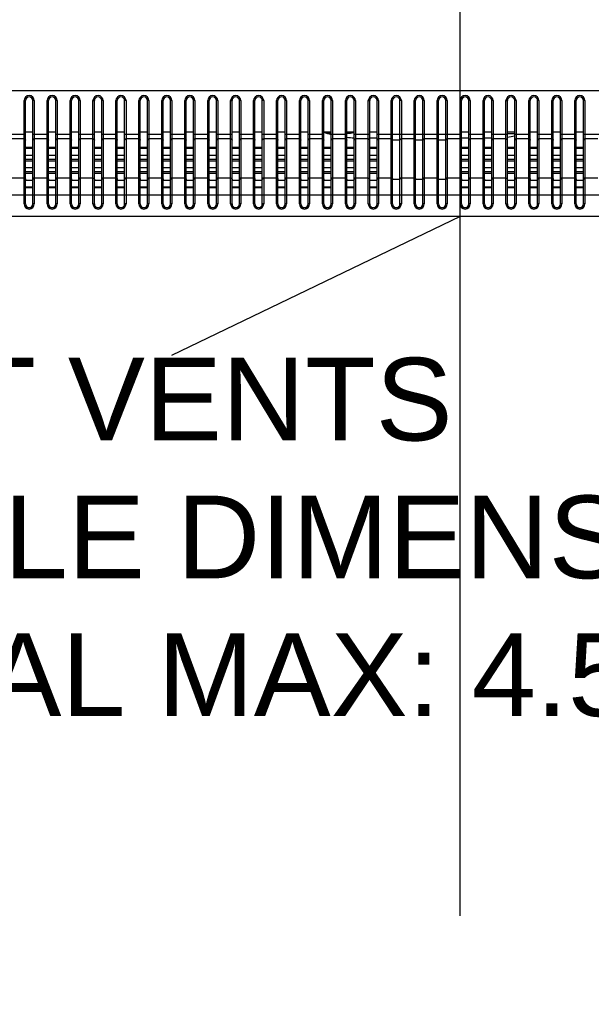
# Model space of a CAD drawing. Header units: millimetres. Extents: x -9020 to -2602, y 1105 to 6065.
# Tile 33 of 80: x -6999 to -6874, y 3208 to 3422. Entities that reach past the tile are written whole.
import ezdxf

# ---------------------------------------------------------------- set-up
doc = ezdxf.new("R2010")
doc.units = ezdxf.units.MM
doc.header["$LTSCALE"] = 65.395
doc.linetypes.add('CENTER', pattern=[0.6, 0.375, -0.075, 0.075, -0.075])
doc.layers.get('0').update_dxf_attribs({"linetype": 'CONTINUOUS'})
doc.styles.get("Standard").update_dxf_attribs({"font": 'GOTHIC.TTF', "width": 0.5})

msp = doc.modelspace()

# ---------------------------------------------------------------- linework, layer by layer
at = {"color": 1, "linetype": 'CENTER', "ltscale": 20}
msp.add_line((-6902.53, 2442.1), (-6902.53, 3636.4), dxfattribs=at)
at = {"color": 7, "linetype": 'Continuous'}
for p, q in [((-6997.58, 3381.85), (-6997.58, 3404.35)), ((-6997.58, 3404.35), (-6997.28, 3404.35)), ((-6997.28, 3381.85), (-6997.28, 3404.35)), ((-6995.68, 3381.85), (-6995.68, 3404.35)), ((-6995.38, 3404.35), (-6995.68, 3404.35)), ((-6995.38, 3404.35), (-6995.38, 3381.85)), ((-6992.58, 3381.85), (-6992.58, 3404.35)), ((-6992.58, 3404.35), (-6992.28, 3404.35)), ((-6992.28, 3381.85), (-6992.28, 3404.35)), ((-6990.68, 3381.85), (-6990.68, 3404.35)), ((-6990.38, 3404.35), (-6990.68, 3404.35)), ((-6990.38, 3404.35), (-6990.38, 3381.85)), ((-6987.58, 3381.85), (-6987.58, 3404.35)), ((-6987.58, 3404.35), (-6987.28, 3404.35)), ((-6987.28, 3381.85), (-6987.28, 3404.35)), ((-6985.68, 3381.85), (-6985.68, 3404.35)), ((-6985.38, 3404.35), (-6985.68, 3404.35)), ((-6985.38, 3404.35), (-6985.38, 3381.85)), ((-6982.58, 3381.85), (-6982.58, 3404.35)), ((-6982.58, 3404.35), (-6982.28, 3404.35)), ((-6982.28, 3381.85), (-6982.28, 3404.35)), ((-6980.68, 3381.85), (-6980.68, 3404.35)), ((-6980.38, 3404.35), (-6980.68, 3404.35)), ((-6980.38, 3404.35), (-6980.38, 3381.85)), ((-6977.58, 3381.85), (-6977.58, 3404.35)), ((-6977.58, 3404.35), (-6977.28, 3404.35)), ((-6977.28, 3381.85), (-6977.28, 3404.35)), ((-6975.68, 3381.85), (-6975.68, 3404.35)), ((-6975.38, 3404.35), (-6975.68, 3404.35)), ((-6975.38, 3404.35), (-6975.38, 3381.85)), ((-6972.58, 3381.85), (-6972.58, 3404.35)), ((-6972.58, 3404.35), (-6972.28, 3404.35)), ((-6972.28, 3381.85), (-6972.28, 3404.35)), ((-6970.68, 3381.85), (-6970.68, 3404.35)), ((-6970.38, 3404.35), (-6970.68, 3404.35)), ((-6970.38, 3404.35), (-6970.38, 3381.85)), ((-6967.58, 3381.85), (-6967.58, 3404.35)), ((-6967.58, 3404.35), (-6967.28, 3404.35)), ((-6967.28, 3381.85), (-6967.28, 3404.35)), ((-6965.68, 3381.85), (-6965.68, 3404.35)), ((-6965.38, 3404.35), (-6965.68, 3404.35)), ((-6965.38, 3404.35), (-6965.38, 3381.85)), ((-6962.58, 3381.85), (-6962.58, 3404.35)), ((-6962.58, 3404.35), (-6962.28, 3404.35)), ((-6962.28, 3381.85), (-6962.28, 3404.35)), ((-6960.68, 3381.85), (-6960.68, 3404.35)), ((-6960.38, 3404.35), (-6960.68, 3404.35)), ((-6960.38, 3404.35), (-6960.38, 3381.85)), ((-6957.58, 3381.85), (-6957.58, 3404.35)), ((-6957.58, 3404.35), (-6957.28, 3404.35)), ((-6957.28, 3381.85), (-6957.28, 3404.35)), ((-6955.68, 3381.85), (-6955.68, 3404.35)), ((-6955.38, 3404.35), (-6955.68, 3404.35)), ((-6955.38, 3404.35), (-6955.38, 3381.85)), ((-6952.58, 3381.85), (-6952.58, 3404.35)), ((-6952.58, 3404.35), (-6952.28, 3404.35)), ((-6952.28, 3381.85), (-6952.28, 3404.35)), ((-6950.68, 3381.85), (-6950.68, 3404.35)), ((-6950.38, 3404.35), (-6950.68, 3404.35)), ((-6950.38, 3404.35), (-6950.38, 3381.85)), ((-6947.58, 3381.85), (-6947.58, 3404.35)), ((-6947.58, 3404.35), (-6947.28, 3404.35)), ((-6947.28, 3381.85), (-6947.28, 3404.35)), ((-6945.68, 3381.85), (-6945.68, 3404.35)), ((-6945.38, 3404.35), (-6945.68, 3404.35)), ((-6945.38, 3404.35), (-6945.38, 3381.85)), ((-6942.58, 3381.85), (-6942.58, 3404.35)), ((-6942.58, 3404.35), (-6942.28, 3404.35)), ((-6942.28, 3381.85), (-6942.28, 3404.35)), ((-6940.68, 3381.85), (-6940.68, 3404.35)), ((-6940.38, 3404.35), (-6940.68, 3404.35)), ((-6940.38, 3404.35), (-6940.38, 3381.85)), ((-6937.58, 3381.85), (-6937.58, 3404.35)), ((-6937.58, 3404.35), (-6937.28, 3404.35)), ((-6937.28, 3381.85), (-6937.28, 3404.35)), ((-6935.68, 3381.85), (-6935.68, 3404.35)), ((-6935.38, 3404.35), (-6935.68, 3404.35)), ((-6935.38, 3404.35), (-6935.38, 3381.85)), ((-6932.58, 3381.85), (-6932.58, 3404.35)), ((-6932.58, 3404.35), (-6932.28, 3404.35)), ((-6932.28, 3381.85), (-6932.28, 3404.35)), ((-6930.68, 3381.85), (-6930.68, 3404.35)), ((-6930.38, 3404.35), (-6930.68, 3404.35)), ((-6930.38, 3404.35), (-6930.38, 3381.85)), ((-6927.58, 3381.85), (-6927.58, 3404.35)), ((-6927.58, 3404.35), (-6927.28, 3404.35)), ((-6927.28, 3381.85), (-6927.28, 3404.35)), ((-6925.68, 3381.85), (-6925.68, 3404.35)), ((-6925.38, 3404.35), (-6925.68, 3404.35)), ((-6925.38, 3404.35), (-6925.38, 3381.85)), ((-6922.58, 3381.85), (-6922.58, 3404.35)), ((-6922.58, 3404.35), (-6922.28, 3404.35)), ((-6922.28, 3381.85), (-6922.28, 3404.35)), ((-6920.68, 3381.85), (-6920.68, 3404.35)), ((-6920.38, 3404.35), (-6920.68, 3404.35)), ((-6920.38, 3404.35), (-6920.38, 3381.85)), ((-6917.58, 3381.85), (-6917.58, 3404.35)), ((-6917.58, 3404.35), (-6917.28, 3404.35)), ((-6917.28, 3381.85), (-6917.28, 3404.35)), ((-6915.68, 3381.85), (-6915.68, 3404.35)), ((-6915.38, 3404.35), (-6915.68, 3404.35)), ((-6915.38, 3404.35), (-6915.38, 3381.85)), ((-6912.58, 3381.85), (-6912.58, 3404.35)), ((-6912.58, 3404.35), (-6912.28, 3404.35)), ((-6912.28, 3381.85), (-6912.28, 3404.35)), ((-6910.68, 3381.85), (-6910.68, 3404.35)), ((-6910.38, 3404.35), (-6910.68, 3404.35)), ((-6910.38, 3404.35), (-6910.38, 3381.85)), ((-6907.58, 3381.85), (-6907.58, 3404.35)), ((-6907.58, 3404.35), (-6907.28, 3404.35)), ((-6907.28, 3381.85), (-6907.28, 3404.35)), ((-6905.68, 3381.85), (-6905.68, 3404.35)), ((-6905.38, 3404.35), (-6905.68, 3404.35)), ((-6905.38, 3404.35), (-6905.38, 3381.85)), ((-6902.58, 3381.85), (-6902.58, 3404.35)), ((-6902.58, 3404.35), (-6902.28, 3404.35)), ((-6902.28, 3381.85), (-6902.28, 3404.35)), ((-6900.68, 3381.85), (-6900.68, 3404.35)), ((-6900.38, 3404.35), (-6900.68, 3404.35)), ((-6900.38, 3404.35), (-6900.38, 3381.85)), ((-6897.58, 3381.85), (-6897.58, 3404.35)), ((-6897.58, 3404.35), (-6897.28, 3404.35)), ((-6897.28, 3381.85), (-6897.28, 3404.35)), ((-6895.68, 3381.85), (-6895.68, 3404.35)), ((-6895.38, 3404.35), (-6895.68, 3404.35)), ((-6895.38, 3404.35), (-6895.38, 3381.85)), ((-6892.58, 3381.85), (-6892.58, 3404.35)), ((-6892.58, 3404.35), (-6892.28, 3404.35)), ((-6892.28, 3381.85), (-6892.28, 3404.35)), ((-6890.68, 3381.85), (-6890.68, 3404.35)), ((-6890.38, 3404.35), (-6890.68, 3404.35)), ((-6890.38, 3404.35), (-6890.38, 3381.85)), ((-6887.58, 3381.85), (-6887.58, 3404.35)), ((-6887.58, 3404.35), (-6887.28, 3404.35)), ((-6887.28, 3381.85), (-6887.28, 3404.35)), ((-6885.68, 3381.85), (-6885.68, 3404.35)), ((-6885.38, 3404.35), (-6885.68, 3404.35)), ((-6885.38, 3404.35), (-6885.38, 3381.85)), ((-6882.58, 3381.85), (-6882.58, 3404.35)), ((-6882.58, 3404.35), (-6882.28, 3404.35)), ((-6882.28, 3381.85), (-6882.28, 3404.35)), ((-6880.68, 3381.85), (-6880.68, 3404.35)), ((-6880.38, 3404.35), (-6880.68, 3404.35)), ((-6880.38, 3404.35), (-6880.38, 3381.85)), ((-6877.58, 3381.85), (-6877.58, 3404.35)), ((-6877.58, 3404.35), (-6877.28, 3404.35)), ((-6877.28, 3381.85), (-6877.28, 3404.35)), ((-6875.68, 3381.85), (-6875.68, 3404.35)), ((-6875.38, 3404.35), (-6875.68, 3404.35)), ((-6875.38, 3404.35), (-6875.38, 3381.85)), ((-6997.28, 3396.95), (-7000.68, 3396.95)), ((-6997.28, 3397.55), (-6995.68, 3397.55)), ((-6992.28, 3396.95), (-6995.68, 3396.95)), ((-6992.28, 3397.55), (-6990.68, 3397.55)), ((-6987.28, 3396.95), (-6990.68, 3396.95)), ((-6987.28, 3397.55), (-6985.68, 3397.55)), ((-6982.28, 3396.95), (-6985.68, 3396.95)), ((-6982.28, 3397.55), (-6980.68, 3397.55)), ((-6977.28, 3396.95), (-6980.68, 3396.95)), ((-6977.28, 3397.55), (-6975.68, 3397.55)), ((-6972.28, 3396.95), (-6975.68, 3396.95)), ((-6972.28, 3397.55), (-6970.68, 3397.55)), ((-6967.28, 3396.95), (-6970.68, 3396.95)), ((-6967.28, 3397.55), (-6965.68, 3397.55)), ((-6962.28, 3396.95), (-6965.68, 3396.95)), ((-6962.28, 3397.55), (-6960.68, 3397.55)), ((-6957.28, 3396.95), (-6960.68, 3396.95)), ((-6957.28, 3397.55), (-6955.68, 3397.55)), ((-6952.28, 3396.95), (-6955.68, 3396.95)), ((-6952.28, 3397.55), (-6950.68, 3397.55)), ((-6947.28, 3396.95), (-6950.68, 3396.95)), ((-6947.28, 3397.55), (-6945.68, 3397.55)), ((-6942.28, 3396.95), (-6945.68, 3396.95)), ((-6942.28, 3397.55), (-6940.68, 3397.55)), ((-6937.28, 3396.95), (-6940.68, 3396.95)), ((-6937.28, 3397.55), (-6935.68, 3397.55)), ((-6932.28, 3396.95), (-6935.68, 3396.95)), ((-6932.28, 3397.55), (-6930.68, 3397.55)), ((-6927.28, 3396.95), (-6930.68, 3396.95)), ((-6927.28, 3397.55), (-6925.68, 3397.55)), ((-6922.28, 3396.95), (-6925.68, 3396.95)), ((-6922.28, 3397.55), (-6920.68, 3397.55)), ((-6902.28, 3396.95), (-6920.68, 3396.95)), ((-6902.28, 3397.55), (-6900.68, 3397.55)), ((-6897.28, 3396.95), (-6900.68, 3396.95)), ((-6897.28, 3397.55), (-6895.68, 3397.55)), ((-6892.28, 3396.95), (-6895.68, 3396.95)), ((-6892.28, 3397.55), (-6890.68, 3397.55)), ((-6887.28, 3396.95), (-6890.68, 3396.95)), ((-6887.28, 3397.55), (-6885.68, 3397.55)), ((-6882.28, 3396.95), (-6885.68, 3396.95)), ((-6882.28, 3397.55), (-6880.68, 3397.55)), ((-6877.28, 3396.95), (-6880.68, 3396.95)), ((-6877.28, 3397.55), (-6875.68, 3397.55)), ((-6872.28, 3396.95), (-6875.68, 3396.95)), ((-6997.58, 3396.01), (-7000.38, 3396.01)), ((-6992.58, 3396.01), (-6995.38, 3396.01)), ((-6987.58, 3396.01), (-6990.38, 3396.01)), ((-6982.58, 3396.01), (-6985.38, 3396.01)), ((-6977.58, 3396.01), (-6980.38, 3396.01)), ((-6972.58, 3396.01), (-6975.38, 3396.01)), ((-6967.58, 3396.01), (-6970.38, 3396.01)), ((-6962.58, 3396.01), (-6965.38, 3396.01)), ((-6957.58, 3396.01), (-6960.38, 3396.01)), ((-6952.58, 3396.01), (-6955.38, 3396.01)), ((-6947.58, 3396.01), (-6950.38, 3396.01)), ((-6942.58, 3396.01), (-6945.38, 3396.01)), ((-6937.58, 3396.01), (-6940.38, 3396.01)), ((-6932.58, 3396.01), (-6935.38, 3396.01)), ((-6927.58, 3396.01), (-6930.38, 3396.01)), ((-6922.58, 3396.01), (-6925.38, 3396.01)), ((-6920.68, 3396.18), (-6922.28, 3396.18)), ((-6917.58, 3396.01), (-6920.38, 3396.01)), ((-6915.68, 3395.73), (-6917.28, 3395.73)), ((-6912.58, 3396.01), (-6915.38, 3396.01)), ((-6910.68, 3395.73), (-6912.28, 3395.73)), ((-6907.58, 3396.01), (-6910.38, 3396.01)), ((-6905.68, 3395.73), (-6907.28, 3395.73)), ((-6902.58, 3396.01), (-6905.38, 3396.01)), ((-6900.68, 3396.18), (-6902.28, 3396.18)), ((-6897.58, 3396.01), (-6900.38, 3396.01)), ((-6895.68, 3396.18), (-6897.28, 3396.18)), ((-6892.58, 3396.01), (-6895.38, 3396.01)), ((-6887.58, 3396.01), (-6890.38, 3396.01)), ((-6882.58, 3396.01), (-6885.38, 3396.01)), ((-6877.58, 3396.01), (-6880.38, 3396.01)), ((-6872.58, 3396.01), (-6875.38, 3396.01)), ((-6997.28, 3394.19), (-6995.68, 3394.19)), ((-6997.28, 3393.98), (-6995.68, 3393.98)), ((-6997.28, 3392.48), (-6995.68, 3392.48)), ((-6992.28, 3394.19), (-6990.68, 3394.19)), ((-6992.28, 3393.98), (-6990.68, 3393.98)), ((-6992.28, 3392.48), (-6990.68, 3392.48)), ((-6987.28, 3394.19), (-6985.68, 3394.19)), ((-6987.28, 3393.98), (-6985.68, 3393.98)), ((-6987.28, 3392.48), (-6985.68, 3392.48)), ((-6982.28, 3394.19), (-6980.68, 3394.19)), ((-6982.28, 3393.98), (-6980.68, 3393.98)), ((-6982.28, 3392.48), (-6980.68, 3392.48)), ((-6977.28, 3394.19), (-6975.68, 3394.19)), ((-6977.28, 3393.98), (-6975.68, 3393.98)), ((-6977.28, 3392.48), (-6975.68, 3392.48)), ((-6972.28, 3394.19), (-6970.68, 3394.19)), ((-6972.28, 3393.98), (-6970.68, 3393.98)), ((-6972.28, 3392.48), (-6970.68, 3392.48)), ((-6967.28, 3394.19), (-6965.68, 3394.19)), ((-6967.28, 3393.98), (-6965.68, 3393.98)), ((-6967.28, 3392.48), (-6965.68, 3392.48)), ((-6962.28, 3394.19), (-6960.68, 3394.19)), ((-6962.28, 3393.98), (-6960.68, 3393.98)), ((-6962.28, 3392.48), (-6960.68, 3392.48)), ((-6957.28, 3394.19), (-6955.68, 3394.19)), ((-6957.28, 3393.98), (-6955.68, 3393.98)), ((-6957.28, 3392.48), (-6955.68, 3392.48)), ((-6952.28, 3394.19), (-6950.68, 3394.19)), ((-6952.28, 3393.98), (-6950.68, 3393.98)), ((-6952.28, 3392.48), (-6950.68, 3392.48)), ((-6947.28, 3394.19), (-6945.68, 3394.19)), ((-6947.28, 3393.98), (-6945.68, 3393.98)), ((-6947.28, 3392.48), (-6945.68, 3392.48)), ((-6942.28, 3394.19), (-6940.68, 3394.19)), ((-6942.28, 3393.98), (-6940.68, 3393.98)), ((-6942.28, 3392.48), (-6940.68, 3392.48)), ((-6937.28, 3394.19), (-6935.68, 3394.19)), ((-6937.28, 3393.98), (-6935.68, 3393.98)), ((-6937.28, 3392.48), (-6935.68, 3392.48)), ((-6932.28, 3394.19), (-6930.68, 3394.19)), ((-6932.28, 3393.98), (-6930.68, 3393.98)), ((-6932.28, 3392.48), (-6930.68, 3392.48)), ((-6927.28, 3394.19), (-6925.68, 3394.19)), ((-6927.28, 3393.98), (-6925.68, 3393.98)), ((-6927.28, 3392.48), (-6925.68, 3392.48)), ((-6922.28, 3394.19), (-6920.68, 3394.19)), ((-6922.28, 3393.98), (-6920.68, 3393.98)), ((-6922.28, 3392.48), (-6920.68, 3392.48)), ((-6902.28, 3394.19), (-6900.68, 3394.19)), ((-6902.28, 3393.98), (-6900.68, 3393.98)), ((-6902.28, 3392.48), (-6900.68, 3392.48)), ((-6897.28, 3394.19), (-6895.68, 3394.19)), ((-6897.28, 3393.98), (-6895.68, 3393.98)), ((-6897.28, 3392.48), (-6895.68, 3392.48)), ((-6892.28, 3394.19), (-6890.68, 3394.19)), ((-6892.28, 3393.98), (-6890.68, 3393.98)), ((-6892.28, 3392.48), (-6890.68, 3392.48)), ((-6887.28, 3394.19), (-6885.68, 3394.19)), ((-6887.28, 3393.98), (-6885.68, 3393.98)), ((-6887.28, 3392.48), (-6885.68, 3392.48)), ((-6882.28, 3394.19), (-6880.68, 3394.19)), ((-6882.28, 3393.98), (-6880.68, 3393.98)), ((-6882.28, 3392.48), (-6880.68, 3392.48)), ((-6877.28, 3394.19), (-6875.68, 3394.19)), ((-6877.28, 3393.98), (-6875.68, 3393.98)), ((-6877.28, 3392.48), (-6875.68, 3392.48)), ((-6997.28, 3391.6), (-6995.68, 3391.6)), ((-6997.28, 3391.27), (-6995.68, 3391.27)), ((-6992.28, 3391.6), (-6990.68, 3391.6)), ((-6992.28, 3391.27), (-6990.68, 3391.27)), ((-6987.28, 3391.6), (-6985.68, 3391.6)), ((-6987.28, 3391.27), (-6985.68, 3391.27)), ((-6982.28, 3391.6), (-6980.68, 3391.6)), ((-6982.28, 3391.27), (-6980.68, 3391.27)), ((-6977.28, 3391.6), (-6975.68, 3391.6)), ((-6977.28, 3391.27), (-6975.68, 3391.27)), ((-6972.28, 3391.6), (-6970.68, 3391.6)), ((-6972.28, 3391.27), (-6970.68, 3391.27)), ((-6967.28, 3391.6), (-6965.68, 3391.6)), ((-6967.28, 3391.27), (-6965.68, 3391.27)), ((-6962.28, 3391.6), (-6960.68, 3391.6)), ((-6962.28, 3391.27), (-6960.68, 3391.27)), ((-6957.28, 3391.6), (-6955.68, 3391.6)), ((-6957.28, 3391.27), (-6955.68, 3391.27)), ((-6952.28, 3391.6), (-6950.68, 3391.6)), ((-6952.28, 3391.27), (-6950.68, 3391.27)), ((-6947.28, 3391.6), (-6945.68, 3391.6)), ((-6947.28, 3391.27), (-6945.68, 3391.27)), ((-6942.28, 3391.6), (-6940.68, 3391.6)), ((-6942.28, 3391.27), (-6940.68, 3391.27)), ((-6937.28, 3391.6), (-6935.68, 3391.6)), ((-6937.28, 3391.27), (-6935.68, 3391.27)), ((-6932.28, 3391.6), (-6930.68, 3391.6)), ((-6932.28, 3391.27), (-6930.68, 3391.27)), ((-6927.28, 3391.6), (-6925.68, 3391.6)), ((-6927.28, 3391.27), (-6925.68, 3391.27)), ((-6922.28, 3391.6), (-6920.68, 3391.6)), ((-6922.28, 3391.27), (-6920.68, 3391.27)), ((-6902.28, 3391.6), (-6900.68, 3391.6)), ((-6902.28, 3391.27), (-6900.68, 3391.27)), ((-6897.28, 3391.6), (-6895.68, 3391.6)), ((-6897.28, 3391.27), (-6895.68, 3391.27)), ((-6892.28, 3391.6), (-6890.68, 3391.6)), ((-6892.28, 3391.27), (-6890.68, 3391.27)), ((-6887.28, 3391.6), (-6885.68, 3391.6)), ((-6887.28, 3391.27), (-6885.68, 3391.27)), ((-6882.28, 3391.6), (-6880.68, 3391.6)), ((-6882.28, 3391.27), (-6880.68, 3391.27)), ((-6877.28, 3391.6), (-6875.68, 3391.6)), ((-6877.28, 3391.27), (-6875.68, 3391.27)), ((-6997.28, 3389.77), (-6995.68, 3389.77)), ((-6997.28, 3388.89), (-6995.68, 3388.89)), ((-6997.28, 3388.56), (-6995.68, 3388.56)), ((-6992.28, 3389.77), (-6990.68, 3389.77)), ((-6992.28, 3388.89), (-6990.68, 3388.89)), ((-6992.28, 3388.56), (-6990.68, 3388.56)), ((-6987.28, 3389.77), (-6985.68, 3389.77)), ((-6987.28, 3388.89), (-6985.68, 3388.89)), ((-6987.28, 3388.56), (-6985.68, 3388.56)), ((-6982.28, 3389.77), (-6980.68, 3389.77)), ((-6982.28, 3388.89), (-6980.68, 3388.89)), ((-6982.28, 3388.56), (-6980.68, 3388.56)), ((-6977.28, 3389.77), (-6975.68, 3389.77)), ((-6977.28, 3388.89), (-6975.68, 3388.89)), ((-6977.28, 3388.56), (-6975.68, 3388.56)), ((-6972.28, 3389.77), (-6970.68, 3389.77)), ((-6972.28, 3388.89), (-6970.68, 3388.89)), ((-6972.28, 3388.56), (-6970.68, 3388.56)), ((-6967.28, 3389.77), (-6965.68, 3389.77)), ((-6967.28, 3388.89), (-6965.68, 3388.89)), ((-6967.28, 3388.56), (-6965.68, 3388.56)), ((-6962.28, 3389.77), (-6960.68, 3389.77)), ((-6962.28, 3388.89), (-6960.68, 3388.89)), ((-6962.28, 3388.56), (-6960.68, 3388.56)), ((-6957.28, 3389.77), (-6955.68, 3389.77)), ((-6957.28, 3388.89), (-6955.68, 3388.89)), ((-6957.28, 3388.56), (-6955.68, 3388.56)), ((-6952.28, 3389.77), (-6950.68, 3389.77)), ((-6952.28, 3388.89), (-6950.68, 3388.89)), ((-6952.28, 3388.56), (-6950.68, 3388.56)), ((-6947.28, 3389.77), (-6945.68, 3389.77)), ((-6947.28, 3388.89), (-6945.68, 3388.89)), ((-6947.28, 3388.56), (-6945.68, 3388.56)), ((-6942.28, 3389.77), (-6940.68, 3389.77)), ((-6942.28, 3388.89), (-6940.68, 3388.89)), ((-6942.28, 3388.56), (-6940.68, 3388.56)), ((-6937.28, 3389.77), (-6935.68, 3389.77)), ((-6937.28, 3388.89), (-6935.68, 3388.89)), ((-6937.28, 3388.56), (-6935.68, 3388.56)), ((-6932.28, 3389.77), (-6930.68, 3389.77)), ((-6932.28, 3388.89), (-6930.68, 3388.89)), ((-6932.28, 3388.56), (-6930.68, 3388.56)), ((-6927.28, 3389.77), (-6925.68, 3389.77)), ((-6927.28, 3388.89), (-6925.68, 3388.89)), ((-6927.28, 3388.56), (-6925.68, 3388.56)), ((-6922.28, 3389.77), (-6920.68, 3389.77)), ((-6922.28, 3388.89), (-6920.68, 3388.89)), ((-6922.28, 3388.56), (-6920.68, 3388.56)), ((-6902.28, 3389.77), (-6900.68, 3389.77)), ((-6902.28, 3388.89), (-6900.68, 3388.89)), ((-6902.28, 3388.56), (-6900.68, 3388.56)), ((-6897.28, 3389.77), (-6895.68, 3389.77)), ((-6897.28, 3388.89), (-6895.68, 3388.89)), ((-6897.28, 3388.56), (-6895.68, 3388.56)), ((-6892.28, 3389.77), (-6890.68, 3389.77)), ((-6892.28, 3388.89), (-6890.68, 3388.89)), ((-6892.28, 3388.56), (-6890.68, 3388.56)), ((-6887.28, 3389.77), (-6885.68, 3389.77)), ((-6887.28, 3388.89), (-6885.68, 3388.89)), ((-6887.28, 3388.56), (-6885.68, 3388.56)), ((-6882.28, 3389.77), (-6880.68, 3389.77)), ((-6882.28, 3388.89), (-6880.68, 3388.89)), ((-6882.28, 3388.56), (-6880.68, 3388.56)), ((-6877.28, 3389.77), (-6875.68, 3389.77)), ((-6877.28, 3388.89), (-6875.68, 3388.89)), ((-6877.28, 3388.56), (-6875.68, 3388.56)), ((-6997.58, 3387.49), (-7000.38, 3387.49)), ((-6997.28, 3387.06), (-6995.68, 3387.06)), ((-6992.58, 3387.49), (-6995.38, 3387.49)), ((-6992.28, 3387.06), (-6990.68, 3387.06)), ((-6987.58, 3387.49), (-6990.38, 3387.49)), ((-6987.28, 3387.06), (-6985.68, 3387.06)), ((-6982.58, 3387.49), (-6985.38, 3387.49)), ((-6982.28, 3387.06), (-6980.68, 3387.06)), ((-6977.58, 3387.49), (-6980.38, 3387.49)), ((-6977.28, 3387.06), (-6975.68, 3387.06)), ((-6972.58, 3387.49), (-6975.38, 3387.49)), ((-6972.28, 3387.06), (-6970.68, 3387.06)), ((-6967.58, 3387.49), (-6970.38, 3387.49)), ((-6967.28, 3387.06), (-6965.68, 3387.06)), ((-6962.58, 3387.49), (-6965.38, 3387.49)), ((-6962.28, 3387.06), (-6960.68, 3387.06)), ((-6957.58, 3387.49), (-6960.38, 3387.49)), ((-6957.28, 3387.06), (-6955.68, 3387.06)), ((-6952.58, 3387.49), (-6955.38, 3387.49)), ((-6952.28, 3387.06), (-6950.68, 3387.06)), ((-6947.58, 3387.49), (-6950.38, 3387.49)), ((-6947.28, 3387.06), (-6945.68, 3387.06)), ((-6942.58, 3387.49), (-6945.38, 3387.49)), ((-6942.28, 3387.06), (-6940.68, 3387.06)), ((-6937.58, 3387.49), (-6940.38, 3387.49)), ((-6937.28, 3387.06), (-6935.68, 3387.06)), ((-6932.58, 3387.49), (-6935.38, 3387.49)), ((-6932.28, 3387.06), (-6930.68, 3387.06)), ((-6927.58, 3387.49), (-6930.38, 3387.49)), ((-6927.28, 3387.06), (-6925.68, 3387.06)), ((-6922.58, 3387.49), (-6925.38, 3387.49)), ((-6922.28, 3387.06), (-6920.68, 3387.06)), ((-6917.58, 3387.49), (-6920.38, 3387.49)), ((-6915.68, 3387.21), (-6917.28, 3387.21)), ((-6912.58, 3387.49), (-6915.38, 3387.49)), ((-6910.68, 3387.21), (-6912.28, 3387.21)), ((-6907.58, 3387.49), (-6910.38, 3387.49)), ((-6905.68, 3387.21), (-6907.28, 3387.21)), ((-6902.58, 3387.49), (-6905.38, 3387.49)), ((-6902.28, 3387.06), (-6900.68, 3387.06)), ((-6897.58, 3387.49), (-6900.38, 3387.49)), ((-6897.28, 3387.06), (-6895.68, 3387.06)), ((-6892.58, 3387.49), (-6895.38, 3387.49)), ((-6892.28, 3387.06), (-6890.68, 3387.06)), ((-6887.58, 3387.49), (-6890.38, 3387.49)), ((-6887.28, 3387.06), (-6885.68, 3387.06)), ((-6882.58, 3387.49), (-6885.38, 3387.49)), ((-6882.28, 3387.06), (-6880.68, 3387.06)), ((-6877.58, 3387.49), (-6880.38, 3387.49)), ((-6877.28, 3387.06), (-6875.68, 3387.06)), ((-6872.58, 3387.49), (-6875.38, 3387.49)), ((-6480.39, 3383.73), (-7339.57, 3383.73)), ((-6997.28, 3385.59), (-6995.68, 3385.59)), ((-6997.28, 3385.4), (-6995.68, 3385.4)), ((-6992.28, 3385.59), (-6990.68, 3385.59)), ((-6992.28, 3385.4), (-6990.68, 3385.4)), ((-6987.28, 3385.59), (-6985.68, 3385.59)), ((-6987.28, 3385.4), (-6985.68, 3385.4)), ((-6982.28, 3385.59), (-6980.68, 3385.59)), ((-6982.28, 3385.4), (-6980.68, 3385.4)), ((-6977.28, 3385.59), (-6975.68, 3385.59)), ((-6977.28, 3385.4), (-6975.68, 3385.4)), ((-6972.28, 3385.59), (-6970.68, 3385.59)), ((-6972.28, 3385.4), (-6970.68, 3385.4)), ((-6967.28, 3385.59), (-6965.68, 3385.59)), ((-6967.28, 3385.4), (-6965.68, 3385.4)), ((-6962.28, 3385.59), (-6960.68, 3385.59)), ((-6962.28, 3385.4), (-6960.68, 3385.4)), ((-6957.28, 3385.59), (-6955.68, 3385.59)), ((-6957.28, 3385.4), (-6955.68, 3385.4)), ((-6952.28, 3385.59), (-6950.68, 3385.59)), ((-6952.28, 3385.4), (-6950.68, 3385.4)), ((-6947.28, 3385.59), (-6945.68, 3385.59)), ((-6947.28, 3385.4), (-6945.68, 3385.4)), ((-6942.28, 3385.59), (-6940.68, 3385.59)), ((-6942.28, 3385.4), (-6940.68, 3385.4)), ((-6937.28, 3385.59), (-6935.68, 3385.59)), ((-6937.28, 3385.4), (-6935.68, 3385.4)), ((-6932.28, 3385.59), (-6930.68, 3385.59)), ((-6932.28, 3385.4), (-6930.68, 3385.4)), ((-6927.28, 3385.59), (-6925.68, 3385.59)), ((-6927.28, 3385.4), (-6925.68, 3385.4)), ((-6922.28, 3385.59), (-6920.68, 3385.59)), ((-6922.28, 3385.4), (-6920.68, 3385.4)), ((-6902.28, 3385.59), (-6900.68, 3385.59)), ((-6902.28, 3385.4), (-6900.68, 3385.4)), ((-6897.28, 3385.59), (-6895.68, 3385.59)), ((-6897.28, 3385.4), (-6895.68, 3385.4)), ((-6892.28, 3385.59), (-6890.68, 3385.59)), ((-6892.28, 3385.4), (-6890.68, 3385.4)), ((-6887.28, 3385.59), (-6885.68, 3385.59)), ((-6887.28, 3385.4), (-6885.68, 3385.4)), ((-6882.28, 3385.59), (-6880.68, 3385.59)), ((-6882.28, 3385.4), (-6880.68, 3385.4)), ((-6877.28, 3385.59), (-6875.68, 3385.59)), ((-6877.28, 3385.4), (-6875.68, 3385.4)), ((-6997.58, 3381.85), (-6997.28, 3381.85)), ((-6995.38, 3381.85), (-6995.68, 3381.85)), ((-6992.58, 3381.85), (-6992.28, 3381.85)), ((-6990.38, 3381.85), (-6990.68, 3381.85)), ((-6987.58, 3381.85), (-6987.28, 3381.85)), ((-6985.38, 3381.85), (-6985.68, 3381.85)), ((-6982.58, 3381.85), (-6982.28, 3381.85)), ((-6980.38, 3381.85), (-6980.68, 3381.85)), ((-6977.58, 3381.85), (-6977.28, 3381.85)), ((-6975.38, 3381.85), (-6975.68, 3381.85)), ((-6972.58, 3381.85), (-6972.28, 3381.85)), ((-6970.38, 3381.85), (-6970.68, 3381.85)), ((-6967.58, 3381.85), (-6967.28, 3381.85)), ((-6965.38, 3381.85), (-6965.68, 3381.85)), ((-6962.58, 3381.85), (-6962.28, 3381.85)), ((-6960.38, 3381.85), (-6960.68, 3381.85)), ((-6957.58, 3381.85), (-6957.28, 3381.85)), ((-6955.38, 3381.85), (-6955.68, 3381.85)), ((-6952.58, 3381.85), (-6952.28, 3381.85)), ((-6950.38, 3381.85), (-6950.68, 3381.85)), ((-6947.58, 3381.85), (-6947.28, 3381.85)), ((-6945.38, 3381.85), (-6945.68, 3381.85)), ((-6942.58, 3381.85), (-6942.28, 3381.85)), ((-6940.38, 3381.85), (-6940.68, 3381.85)), ((-6937.58, 3381.85), (-6937.28, 3381.85)), ((-6935.38, 3381.85), (-6935.68, 3381.85)), ((-6932.58, 3381.85), (-6932.28, 3381.85)), ((-6930.38, 3381.85), (-6930.68, 3381.85)), ((-6927.58, 3381.85), (-6927.28, 3381.85)), ((-6925.38, 3381.85), (-6925.68, 3381.85)), ((-6922.58, 3381.85), (-6922.28, 3381.85)), ((-6920.38, 3381.85), (-6920.68, 3381.85)), ((-6917.58, 3381.85), (-6917.28, 3381.85)), ((-6915.38, 3381.85), (-6915.68, 3381.85)), ((-6912.58, 3381.85), (-6912.28, 3381.85)), ((-6910.38, 3381.85), (-6910.68, 3381.85)), ((-6907.58, 3381.85), (-6907.28, 3381.85)), ((-6905.38, 3381.85), (-6905.68, 3381.85)), ((-6902.58, 3381.85), (-6902.28, 3381.85)), ((-6900.38, 3381.85), (-6900.68, 3381.85)), ((-6897.58, 3381.85), (-6897.28, 3381.85)), ((-6895.38, 3381.85), (-6895.68, 3381.85)), ((-6892.58, 3381.85), (-6892.28, 3381.85)), ((-6890.38, 3381.85), (-6890.68, 3381.85)), ((-6887.58, 3381.85), (-6887.28, 3381.85)), ((-6885.38, 3381.85), (-6885.68, 3381.85)), ((-6882.58, 3381.85), (-6882.28, 3381.85)), ((-6880.38, 3381.85), (-6880.68, 3381.85)), ((-6877.58, 3381.85), (-6877.28, 3381.85)), ((-6875.38, 3381.85), (-6875.68, 3381.85))]:
    msp.add_line(p, q, dxfattribs=at)
at = {"color": 4}
msp.add_line((-6902.53, 3379.11), (-6965.44, 3348.84), dxfattribs=at)
msp.add_lwpolyline([(-7325.04, 3406.58), (-6492, 3406.58), (-6492, 3379.11), (-7325.04, 3379.11)], close=True, dxfattribs=at)
at = {"color": 7, "linetype": 'Continuous'}
for centre, radius, start, end in [((-6996.48, 3404.35), 1.1, 0, 180), ((-6996.48, 3404.35), 0.8, 0, 180), ((-6991.48, 3404.35), 1.1, 0, 180), ((-6991.48, 3404.35), 0.8, 0, 180), ((-6986.48, 3404.35), 1.1, 0, 180), ((-6986.48, 3404.35), 0.8, 0, 180), ((-6981.48, 3404.35), 1.1, 0, 180), ((-6981.48, 3404.35), 0.8, 0, 180), ((-6976.48, 3404.35), 1.1, 0, 180), ((-6976.48, 3404.35), 0.8, 0, 180), ((-6971.48, 3404.35), 1.1, 0, 180), ((-6971.48, 3404.35), 0.8, 0, 180), ((-6966.48, 3404.35), 1.1, 0, 180), ((-6966.48, 3404.35), 0.8, 0, 180), ((-6961.48, 3404.35), 1.1, 0, 180), ((-6961.48, 3404.35), 0.8, 0, 180), ((-6956.48, 3404.35), 1.1, 0, 180), ((-6956.48, 3404.35), 0.8, 0, 180), ((-6951.48, 3404.35), 1.1, 0, 180), ((-6951.48, 3404.35), 0.8, 0, 180), ((-6946.48, 3404.35), 1.1, 0, 180), ((-6946.48, 3404.35), 0.8, 0, 180), ((-6941.48, 3404.35), 1.1, 0, 180), ((-6941.48, 3404.35), 0.8, 0, 180), ((-6936.48, 3404.35), 1.1, 0, 180), ((-6936.48, 3404.35), 0.8, 0, 180), ((-6931.48, 3404.35), 1.1, 0, 180), ((-6931.48, 3404.35), 0.8, 0, 180), ((-6926.48, 3404.35), 1.1, 0, 180), ((-6926.48, 3404.35), 0.8, 0, 180), ((-6921.48, 3404.35), 1.1, 0, 180), ((-6921.48, 3404.35), 0.8, 0, 180), ((-6916.48, 3404.35), 1.1, 0, 180), ((-6916.48, 3404.35), 0.8, 0, 180), ((-6911.48, 3404.35), 1.1, 0, 180), ((-6911.48, 3404.35), 0.8, 0, 180), ((-6906.48, 3404.35), 1.1, 0, 180), ((-6906.48, 3404.35), 0.8, 0, 180), ((-6901.48, 3404.35), 1.1, 0, 180), ((-6901.48, 3404.35), 0.8, 0, 180), ((-6896.48, 3404.35), 1.1, 0, 180), ((-6896.48, 3404.35), 0.8, 0, 180), ((-6891.48, 3404.35), 1.1, 0, 180), ((-6891.48, 3404.35), 0.8, 0, 180), ((-6886.48, 3404.35), 1.1, 0, 180), ((-6886.48, 3404.35), 0.8, 0, 180), ((-6881.48, 3404.35), 1.1, 0, 180), ((-6881.48, 3404.35), 0.8, 0, 180), ((-6876.48, 3404.35), 1.1, 0, 180), ((-6876.48, 3404.35), 0.8, 0, 180), ((-6932.33, 3414.12), 16.65, 270.1721, 275.4966), ((-6928.69, 3420.28), 23.09, 261.0649, 265.0652), ((-6923.67, 3424.54), 28.42, 252.3607, 255.7163), ((-6928.67, 3419.94), 22.75, 273.5021, 277.5508), ((-6891.27, 3420.28), 23.1, 267.4933, 271.4637), ((-6895.86, 3422.66), 26.49, 277.7717, 281.2816), ((-6924.29, 3421.1), 24.91, 263.1231, 266.8178), ((-6996.48, 3381.85), 1.1, 180, 0), ((-6996.48, 3381.85), 0.8, 180, 0), ((-6991.48, 3381.85), 1.1, 180, 0), ((-6991.48, 3381.85), 0.8, 180, 0), ((-6986.48, 3381.85), 1.1, 180, 0), ((-6986.48, 3381.85), 0.8, 180, 0), ((-6981.48, 3381.85), 1.1, 180, 0), ((-6981.48, 3381.85), 0.8, 180, 0), ((-6976.48, 3381.85), 1.1, 180, 0), ((-6976.48, 3381.85), 0.8, 180, 0), ((-6971.48, 3381.85), 1.1, 180, 0), ((-6971.48, 3381.85), 0.8, 180, 0), ((-6966.48, 3381.85), 1.1, 180, 0), ((-6966.48, 3381.85), 0.8, 180, 0), ((-6961.48, 3381.85), 1.1, 180, 0), ((-6961.48, 3381.85), 0.8, 180, 0), ((-6956.48, 3381.85), 1.1, 180, 0), ((-6956.48, 3381.85), 0.8, 180, 0), ((-6951.48, 3381.85), 1.1, 180, 0), ((-6951.48, 3381.85), 0.8, 180, 0), ((-6946.48, 3381.85), 1.1, 180, 0), ((-6946.48, 3381.85), 0.8, 180, 0), ((-6941.48, 3381.85), 1.1, 180, 0), ((-6941.48, 3381.85), 0.8, 180, 0), ((-6936.48, 3381.85), 1.1, 180, 0), ((-6936.48, 3381.85), 0.8, 180, 0), ((-6931.48, 3381.85), 1.1, 180, 0), ((-6931.48, 3381.85), 0.8, 180, 0), ((-6926.48, 3381.85), 1.1, 180, 0), ((-6926.48, 3381.85), 0.8, 180, 0), ((-6921.48, 3381.85), 1.1, 180, 0), ((-6921.48, 3381.85), 0.8, 180, 0), ((-6916.48, 3381.85), 1.1, 180, 0), ((-6916.48, 3381.85), 0.8, 180, 0), ((-6911.48, 3381.85), 1.1, 180, 0), ((-6911.48, 3381.85), 0.8, 180, 0), ((-6906.48, 3381.85), 1.1, 180, 0), ((-6906.48, 3381.85), 0.8, 180, 0), ((-6901.48, 3381.85), 1.1, 180, 0), ((-6901.48, 3381.85), 0.8, 180, 0), ((-6896.48, 3381.85), 1.1, 180, 0), ((-6896.48, 3381.85), 0.8, 180, 0), ((-6891.48, 3381.85), 1.1, 180, 0), ((-6891.48, 3381.85), 0.8, 180, 0), ((-6886.48, 3381.85), 1.1, 180, 0), ((-6886.48, 3381.85), 0.8, 180, 0), ((-6881.48, 3381.85), 1.1, 180, 0), ((-6881.48, 3381.85), 0.8, 180, 0), ((-6876.48, 3381.85), 1.1, 180, 0), ((-6876.48, 3381.85), 0.8, 180, 0)]:
    msp.add_arc(centre, radius, start, end, dxfattribs=at)
for points in [[(-6997.58, 3396.01), (-6997.54, 3396.01), (-6997.46, 3396), (-6997.36, 3395.93), (-6997.29, 3395.84), (-6997.28, 3395.77), (-6997.28, 3395.73)], [(-6995.38, 3396.01), (-6995.42, 3396.01), (-6995.49, 3396), (-6995.59, 3395.93), (-6995.66, 3395.84), (-6995.68, 3395.77), (-6995.68, 3395.73)], [(-6992.58, 3396.01), (-6992.54, 3396.01), (-6992.46, 3396), (-6992.36, 3395.93), (-6992.29, 3395.84), (-6992.28, 3395.77), (-6992.28, 3395.73)], [(-6990.38, 3396.01), (-6990.42, 3396.01), (-6990.49, 3396), (-6990.59, 3395.93), (-6990.66, 3395.84), (-6990.68, 3395.77), (-6990.68, 3395.73)], [(-6987.58, 3396.01), (-6987.54, 3396.01), (-6987.46, 3396), (-6987.36, 3395.93), (-6987.29, 3395.84), (-6987.28, 3395.77), (-6987.28, 3395.73)], [(-6985.38, 3396.01), (-6985.42, 3396.01), (-6985.49, 3396), (-6985.59, 3395.93), (-6985.66, 3395.84), (-6985.68, 3395.77), (-6985.68, 3395.73)], [(-6982.58, 3396.01), (-6982.54, 3396.01), (-6982.46, 3396), (-6982.36, 3395.93), (-6982.29, 3395.84), (-6982.28, 3395.77), (-6982.28, 3395.73)], [(-6980.38, 3396.01), (-6980.42, 3396.01), (-6980.49, 3396), (-6980.59, 3395.93), (-6980.66, 3395.84), (-6980.68, 3395.77), (-6980.68, 3395.73)], [(-6977.58, 3396.01), (-6977.54, 3396.01), (-6977.46, 3396), (-6977.36, 3395.93), (-6977.29, 3395.84), (-6977.28, 3395.77), (-6977.28, 3395.73)], [(-6975.38, 3396.01), (-6975.42, 3396.01), (-6975.49, 3396), (-6975.59, 3395.93), (-6975.66, 3395.84), (-6975.68, 3395.77), (-6975.68, 3395.73)], [(-6972.58, 3396.01), (-6972.54, 3396.01), (-6972.46, 3396), (-6972.36, 3395.93), (-6972.29, 3395.84), (-6972.28, 3395.77), (-6972.28, 3395.73)], [(-6970.38, 3396.01), (-6970.42, 3396.01), (-6970.49, 3396), (-6970.59, 3395.93), (-6970.66, 3395.84), (-6970.68, 3395.77), (-6970.68, 3395.73)], [(-6967.58, 3396.01), (-6967.54, 3396.01), (-6967.46, 3396), (-6967.36, 3395.93), (-6967.29, 3395.84), (-6967.28, 3395.77), (-6967.28, 3395.73)], [(-6965.38, 3396.01), (-6965.42, 3396.01), (-6965.49, 3396), (-6965.59, 3395.93), (-6965.66, 3395.84), (-6965.68, 3395.77), (-6965.68, 3395.73)], [(-6962.58, 3396.01), (-6962.54, 3396.01), (-6962.46, 3396), (-6962.36, 3395.93), (-6962.29, 3395.84), (-6962.28, 3395.77), (-6962.28, 3395.73)], [(-6960.38, 3396.01), (-6960.42, 3396.01), (-6960.49, 3396), (-6960.59, 3395.93), (-6960.66, 3395.84), (-6960.68, 3395.77), (-6960.68, 3395.73)], [(-6957.58, 3396.01), (-6957.54, 3396.01), (-6957.46, 3396), (-6957.36, 3395.93), (-6957.29, 3395.84), (-6957.28, 3395.77), (-6957.28, 3395.73)], [(-6955.38, 3396.01), (-6955.42, 3396.01), (-6955.49, 3396), (-6955.59, 3395.93), (-6955.66, 3395.84), (-6955.68, 3395.77), (-6955.68, 3395.73)], [(-6952.58, 3396.01), (-6952.54, 3396.01), (-6952.46, 3396), (-6952.36, 3395.93), (-6952.29, 3395.84), (-6952.28, 3395.77), (-6952.28, 3395.73)], [(-6950.38, 3396.01), (-6950.42, 3396.01), (-6950.49, 3396), (-6950.59, 3395.93), (-6950.66, 3395.84), (-6950.68, 3395.77), (-6950.68, 3395.73)], [(-6947.58, 3396.01), (-6947.54, 3396.01), (-6947.46, 3396), (-6947.36, 3395.93), (-6947.29, 3395.84), (-6947.28, 3395.77), (-6947.28, 3395.73)], [(-6945.38, 3396.01), (-6945.42, 3396.01), (-6945.49, 3396), (-6945.59, 3395.93), (-6945.66, 3395.84), (-6945.68, 3395.77), (-6945.68, 3395.73)], [(-6942.58, 3396.01), (-6942.54, 3396.01), (-6942.46, 3396), (-6942.36, 3395.93), (-6942.29, 3395.84), (-6942.28, 3395.77), (-6942.28, 3395.73)], [(-6940.38, 3396.01), (-6940.42, 3396.01), (-6940.49, 3396), (-6940.59, 3395.93), (-6940.66, 3395.84), (-6940.68, 3395.77), (-6940.68, 3395.73)], [(-6937.58, 3396.01), (-6937.54, 3396.01), (-6937.46, 3396), (-6937.36, 3395.93), (-6937.29, 3395.84), (-6937.28, 3395.77), (-6937.28, 3395.73)], [(-6935.38, 3396.01), (-6935.42, 3396.01), (-6935.49, 3396), (-6935.59, 3395.93), (-6935.66, 3395.84), (-6935.68, 3395.77), (-6935.68, 3395.73)], [(-6932.58, 3396.01), (-6932.54, 3396.01), (-6932.46, 3396), (-6932.36, 3395.93), (-6932.29, 3395.84), (-6932.28, 3395.77), (-6932.28, 3395.73)], [(-6930.38, 3396.01), (-6930.42, 3396.01), (-6930.49, 3396), (-6930.59, 3395.93), (-6930.66, 3395.84), (-6930.68, 3395.77), (-6930.68, 3395.73)], [(-6927.58, 3396.01), (-6927.54, 3396.01), (-6927.46, 3396), (-6927.36, 3395.93), (-6927.29, 3395.84), (-6927.28, 3395.77), (-6927.28, 3395.73)], [(-6925.38, 3396.01), (-6925.42, 3396.01), (-6925.49, 3396), (-6925.59, 3395.93), (-6925.66, 3395.84), (-6925.68, 3395.77), (-6925.68, 3395.73)], [(-6922.58, 3396.01), (-6922.54, 3396.01), (-6922.46, 3396), (-6922.36, 3395.93), (-6922.29, 3395.84), (-6922.28, 3395.77), (-6922.28, 3395.73)], [(-6920.38, 3396.01), (-6920.42, 3396.01), (-6920.49, 3396), (-6920.59, 3395.93), (-6920.66, 3395.84), (-6920.68, 3395.77), (-6920.68, 3395.73)], [(-6917.58, 3396.01), (-6917.54, 3396.01), (-6917.46, 3396), (-6917.36, 3395.93), (-6917.29, 3395.84), (-6917.28, 3395.77), (-6917.28, 3395.73)], [(-6915.38, 3396.01), (-6915.42, 3396.01), (-6915.49, 3396), (-6915.59, 3395.93), (-6915.66, 3395.84), (-6915.68, 3395.77), (-6915.68, 3395.73)], [(-6912.58, 3396.01), (-6912.54, 3396.01), (-6912.46, 3396), (-6912.36, 3395.93), (-6912.29, 3395.84), (-6912.28, 3395.77), (-6912.28, 3395.73)], [(-6910.38, 3396.01), (-6910.42, 3396.01), (-6910.49, 3396), (-6910.59, 3395.93), (-6910.66, 3395.84), (-6910.68, 3395.77), (-6910.68, 3395.73)], [(-6907.58, 3396.01), (-6907.54, 3396.01), (-6907.46, 3396), (-6907.36, 3395.93), (-6907.29, 3395.84), (-6907.28, 3395.77), (-6907.28, 3395.73)], [(-6905.38, 3396.01), (-6905.42, 3396.01), (-6905.49, 3396), (-6905.59, 3395.93), (-6905.66, 3395.84), (-6905.68, 3395.77), (-6905.68, 3395.73)], [(-6902.58, 3396.01), (-6902.54, 3396.01), (-6902.46, 3396), (-6902.36, 3395.93), (-6902.29, 3395.84), (-6902.28, 3395.77), (-6902.28, 3395.73)], [(-6900.38, 3396.01), (-6900.42, 3396.01), (-6900.49, 3396), (-6900.59, 3395.93), (-6900.66, 3395.84), (-6900.68, 3395.77), (-6900.68, 3395.73)], [(-6897.58, 3396.01), (-6897.54, 3396.01), (-6897.46, 3396), (-6897.36, 3395.93), (-6897.29, 3395.84), (-6897.28, 3395.77), (-6897.28, 3395.73)], [(-6895.38, 3396.01), (-6895.42, 3396.01), (-6895.49, 3396), (-6895.59, 3395.93), (-6895.66, 3395.84), (-6895.68, 3395.77), (-6895.68, 3395.73)], [(-6892.58, 3396.01), (-6892.54, 3396.01), (-6892.46, 3396), (-6892.36, 3395.93), (-6892.29, 3395.84), (-6892.28, 3395.77), (-6892.28, 3395.73)], [(-6890.38, 3396.01), (-6890.42, 3396.01), (-6890.49, 3396), (-6890.59, 3395.93), (-6890.66, 3395.84), (-6890.68, 3395.77), (-6890.68, 3395.73)], [(-6887.58, 3396.01), (-6887.54, 3396.01), (-6887.46, 3396), (-6887.36, 3395.93), (-6887.29, 3395.84), (-6887.28, 3395.77), (-6887.28, 3395.73)], [(-6885.38, 3396.01), (-6885.42, 3396.01), (-6885.49, 3396), (-6885.59, 3395.93), (-6885.66, 3395.84), (-6885.68, 3395.77), (-6885.68, 3395.73)], [(-6882.58, 3396.01), (-6882.54, 3396.01), (-6882.46, 3396), (-6882.36, 3395.93), (-6882.29, 3395.84), (-6882.28, 3395.77), (-6882.28, 3395.73)], [(-6880.38, 3396.01), (-6880.42, 3396.01), (-6880.49, 3396), (-6880.59, 3395.93), (-6880.66, 3395.84), (-6880.68, 3395.77), (-6880.68, 3395.73)], [(-6877.58, 3396.01), (-6877.54, 3396.01), (-6877.46, 3396), (-6877.36, 3395.93), (-6877.29, 3395.84), (-6877.28, 3395.77), (-6877.28, 3395.73)], [(-6875.38, 3396.01), (-6875.42, 3396.01), (-6875.49, 3396), (-6875.59, 3395.93), (-6875.66, 3395.84), (-6875.68, 3395.77), (-6875.68, 3395.73)], [(-6997.58, 3387.49), (-6997.54, 3387.49), (-6997.46, 3387.48), (-6997.36, 3387.41), (-6997.29, 3387.32), (-6997.28, 3387.25), (-6997.28, 3387.21)], [(-6995.38, 3387.49), (-6995.42, 3387.49), (-6995.49, 3387.48), (-6995.59, 3387.41), (-6995.66, 3387.32), (-6995.68, 3387.25), (-6995.68, 3387.21)], [(-6992.58, 3387.49), (-6992.54, 3387.49), (-6992.46, 3387.48), (-6992.36, 3387.41), (-6992.29, 3387.32), (-6992.28, 3387.25), (-6992.28, 3387.21)], [(-6990.38, 3387.49), (-6990.42, 3387.49), (-6990.49, 3387.48), (-6990.59, 3387.41), (-6990.66, 3387.32), (-6990.68, 3387.25), (-6990.68, 3387.21)], [(-6987.58, 3387.49), (-6987.54, 3387.49), (-6987.46, 3387.48), (-6987.36, 3387.41), (-6987.29, 3387.32), (-6987.28, 3387.25), (-6987.28, 3387.21)], [(-6985.38, 3387.49), (-6985.42, 3387.49), (-6985.49, 3387.48), (-6985.59, 3387.41), (-6985.66, 3387.32), (-6985.68, 3387.25), (-6985.68, 3387.21)], [(-6982.58, 3387.49), (-6982.54, 3387.49), (-6982.46, 3387.48), (-6982.36, 3387.41), (-6982.29, 3387.32), (-6982.28, 3387.25), (-6982.28, 3387.21)], [(-6980.38, 3387.49), (-6980.42, 3387.49), (-6980.49, 3387.48), (-6980.59, 3387.41), (-6980.66, 3387.32), (-6980.68, 3387.25), (-6980.68, 3387.21)], [(-6977.58, 3387.49), (-6977.54, 3387.49), (-6977.46, 3387.48), (-6977.36, 3387.41), (-6977.29, 3387.32), (-6977.28, 3387.25), (-6977.28, 3387.21)], [(-6975.38, 3387.49), (-6975.42, 3387.49), (-6975.49, 3387.48), (-6975.59, 3387.41), (-6975.66, 3387.32), (-6975.68, 3387.25), (-6975.68, 3387.21)], [(-6972.58, 3387.49), (-6972.54, 3387.49), (-6972.46, 3387.48), (-6972.36, 3387.41), (-6972.29, 3387.32), (-6972.28, 3387.25), (-6972.28, 3387.21)], [(-6970.38, 3387.49), (-6970.42, 3387.49), (-6970.49, 3387.48), (-6970.59, 3387.41), (-6970.66, 3387.32), (-6970.68, 3387.25), (-6970.68, 3387.21)], [(-6967.58, 3387.49), (-6967.54, 3387.49), (-6967.46, 3387.48), (-6967.36, 3387.41), (-6967.29, 3387.32), (-6967.28, 3387.25), (-6967.28, 3387.21)], [(-6965.38, 3387.49), (-6965.42, 3387.49), (-6965.49, 3387.48), (-6965.59, 3387.41), (-6965.66, 3387.32), (-6965.68, 3387.25), (-6965.68, 3387.21)], [(-6962.58, 3387.49), (-6962.54, 3387.49), (-6962.46, 3387.48), (-6962.36, 3387.41), (-6962.29, 3387.32), (-6962.28, 3387.25), (-6962.28, 3387.21)], [(-6960.38, 3387.49), (-6960.42, 3387.49), (-6960.49, 3387.48), (-6960.59, 3387.41), (-6960.66, 3387.32), (-6960.68, 3387.25), (-6960.68, 3387.21)], [(-6957.58, 3387.49), (-6957.54, 3387.49), (-6957.46, 3387.48), (-6957.36, 3387.41), (-6957.29, 3387.32), (-6957.28, 3387.25), (-6957.28, 3387.21)], [(-6955.38, 3387.49), (-6955.42, 3387.49), (-6955.49, 3387.48), (-6955.59, 3387.41), (-6955.66, 3387.32), (-6955.68, 3387.25), (-6955.68, 3387.21)], [(-6952.58, 3387.49), (-6952.54, 3387.49), (-6952.46, 3387.48), (-6952.36, 3387.41), (-6952.29, 3387.32), (-6952.28, 3387.25), (-6952.28, 3387.21)], [(-6950.38, 3387.49), (-6950.42, 3387.49), (-6950.49, 3387.48), (-6950.59, 3387.41), (-6950.66, 3387.32), (-6950.68, 3387.25), (-6950.68, 3387.21)], [(-6947.58, 3387.49), (-6947.54, 3387.49), (-6947.46, 3387.48), (-6947.36, 3387.41), (-6947.29, 3387.32), (-6947.28, 3387.25), (-6947.28, 3387.21)], [(-6945.38, 3387.49), (-6945.42, 3387.49), (-6945.49, 3387.48), (-6945.59, 3387.41), (-6945.66, 3387.32), (-6945.68, 3387.25), (-6945.68, 3387.21)], [(-6942.58, 3387.49), (-6942.54, 3387.49), (-6942.46, 3387.48), (-6942.36, 3387.41), (-6942.29, 3387.32), (-6942.28, 3387.25), (-6942.28, 3387.21)], [(-6940.38, 3387.49), (-6940.42, 3387.49), (-6940.49, 3387.48), (-6940.59, 3387.41), (-6940.66, 3387.32), (-6940.68, 3387.25), (-6940.68, 3387.21)], [(-6937.58, 3387.49), (-6937.54, 3387.49), (-6937.46, 3387.48), (-6937.36, 3387.41), (-6937.29, 3387.32), (-6937.28, 3387.25), (-6937.28, 3387.21)], [(-6935.38, 3387.49), (-6935.42, 3387.49), (-6935.49, 3387.48), (-6935.59, 3387.41), (-6935.66, 3387.32), (-6935.68, 3387.25), (-6935.68, 3387.21)], [(-6932.58, 3387.49), (-6932.54, 3387.49), (-6932.46, 3387.48), (-6932.36, 3387.41), (-6932.29, 3387.32), (-6932.28, 3387.25), (-6932.28, 3387.21)], [(-6930.38, 3387.49), (-6930.42, 3387.49), (-6930.49, 3387.48), (-6930.59, 3387.41), (-6930.66, 3387.32), (-6930.68, 3387.25), (-6930.68, 3387.21)], [(-6927.58, 3387.49), (-6927.54, 3387.49), (-6927.46, 3387.48), (-6927.36, 3387.41), (-6927.29, 3387.32), (-6927.28, 3387.25), (-6927.28, 3387.21)], [(-6925.38, 3387.49), (-6925.42, 3387.49), (-6925.49, 3387.48), (-6925.59, 3387.41), (-6925.66, 3387.32), (-6925.68, 3387.25), (-6925.68, 3387.21)], [(-6922.58, 3387.49), (-6922.54, 3387.49), (-6922.46, 3387.48), (-6922.36, 3387.41), (-6922.29, 3387.32), (-6922.28, 3387.25), (-6922.28, 3387.21)], [(-6920.38, 3387.49), (-6920.42, 3387.49), (-6920.49, 3387.48), (-6920.59, 3387.41), (-6920.66, 3387.32), (-6920.68, 3387.25), (-6920.68, 3387.21)], [(-6917.58, 3387.49), (-6917.54, 3387.49), (-6917.46, 3387.48), (-6917.36, 3387.41), (-6917.29, 3387.32), (-6917.28, 3387.25), (-6917.28, 3387.21)], [(-6915.38, 3387.49), (-6915.42, 3387.49), (-6915.49, 3387.48), (-6915.59, 3387.41), (-6915.66, 3387.32), (-6915.68, 3387.25), (-6915.68, 3387.21)], [(-6912.58, 3387.49), (-6912.54, 3387.49), (-6912.46, 3387.48), (-6912.36, 3387.41), (-6912.29, 3387.32), (-6912.28, 3387.25), (-6912.28, 3387.21)], [(-6910.38, 3387.49), (-6910.42, 3387.49), (-6910.49, 3387.48), (-6910.59, 3387.41), (-6910.66, 3387.32), (-6910.68, 3387.25), (-6910.68, 3387.21)], [(-6907.58, 3387.49), (-6907.54, 3387.49), (-6907.46, 3387.48), (-6907.36, 3387.41), (-6907.29, 3387.32), (-6907.28, 3387.25), (-6907.28, 3387.21)], [(-6905.38, 3387.49), (-6905.42, 3387.49), (-6905.49, 3387.48), (-6905.59, 3387.41), (-6905.66, 3387.32), (-6905.68, 3387.25), (-6905.68, 3387.21)], [(-6902.58, 3387.49), (-6902.54, 3387.49), (-6902.46, 3387.48), (-6902.36, 3387.41), (-6902.29, 3387.32), (-6902.28, 3387.25), (-6902.28, 3387.21)], [(-6900.38, 3387.49), (-6900.42, 3387.49), (-6900.49, 3387.48), (-6900.59, 3387.41), (-6900.66, 3387.32), (-6900.68, 3387.25), (-6900.68, 3387.21)], [(-6897.58, 3387.49), (-6897.54, 3387.49), (-6897.46, 3387.48), (-6897.36, 3387.41), (-6897.29, 3387.32), (-6897.28, 3387.25), (-6897.28, 3387.21)], [(-6895.38, 3387.49), (-6895.42, 3387.49), (-6895.49, 3387.48), (-6895.59, 3387.41), (-6895.66, 3387.32), (-6895.68, 3387.25), (-6895.68, 3387.21)], [(-6892.58, 3387.49), (-6892.54, 3387.49), (-6892.46, 3387.48), (-6892.36, 3387.41), (-6892.29, 3387.32), (-6892.28, 3387.25), (-6892.28, 3387.21)], [(-6890.38, 3387.49), (-6890.42, 3387.49), (-6890.49, 3387.48), (-6890.59, 3387.41), (-6890.66, 3387.32), (-6890.68, 3387.25), (-6890.68, 3387.21)], [(-6887.58, 3387.49), (-6887.54, 3387.49), (-6887.46, 3387.48), (-6887.36, 3387.41), (-6887.29, 3387.32), (-6887.28, 3387.25), (-6887.28, 3387.21)], [(-6885.38, 3387.49), (-6885.42, 3387.49), (-6885.49, 3387.48), (-6885.59, 3387.41), (-6885.66, 3387.32), (-6885.68, 3387.25), (-6885.68, 3387.21)], [(-6882.58, 3387.49), (-6882.54, 3387.49), (-6882.46, 3387.48), (-6882.36, 3387.41), (-6882.29, 3387.32), (-6882.28, 3387.25), (-6882.28, 3387.21)], [(-6880.38, 3387.49), (-6880.42, 3387.49), (-6880.49, 3387.48), (-6880.59, 3387.41), (-6880.66, 3387.32), (-6880.68, 3387.25), (-6880.68, 3387.21)], [(-6877.58, 3387.49), (-6877.54, 3387.49), (-6877.46, 3387.48), (-6877.36, 3387.41), (-6877.29, 3387.32), (-6877.28, 3387.25), (-6877.28, 3387.21)], [(-6875.38, 3387.49), (-6875.42, 3387.49), (-6875.49, 3387.48), (-6875.59, 3387.41), (-6875.66, 3387.32), (-6875.68, 3387.25), (-6875.68, 3387.21)]]:
    msp.add_open_spline(points, degree=3, knots=[0, 0, 0, 0, 0.257135, 0.510152, 0.757223, 1, 1, 1, 1], dxfattribs=at)

# ---------------------------------------------------------------- texts
at = {"color": 4, "insert": (-7113.78, 3348.34), "char_height": 18, "width": 369.3801, "attachment_point": 1}
msp.add_mtext('{\\fArial|b0|i0|c162|p34;\\W1;EXHAUST VENTS\\PVENT HOLE DIMENSION (DIAGONAL MAX: 4.5 MM)}', dxfattribs=at)

doc.saveas('drawing.dxf')
